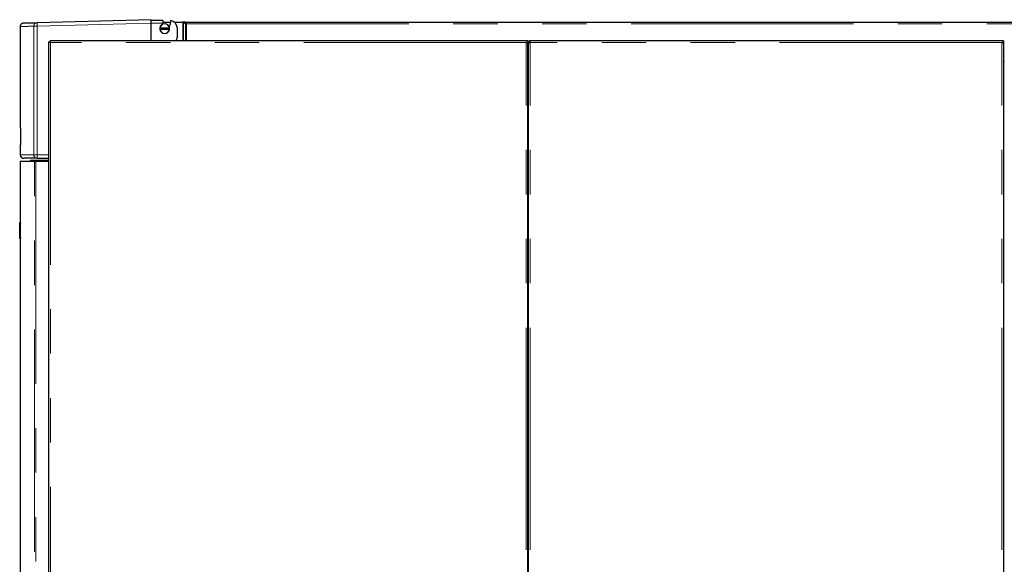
# Model space of a CAD drawing. Header units: millimetres. Extents: x 25 to 243, y 63 to 146.
# Tile 9 of 70: x 25 to 53, y 79 to 94. Entities that reach past the tile are written whole.
import ezdxf

# ---------------------------------------------------------------- set-up
doc = ezdxf.new("R2010")
doc.units = ezdxf.units.MM
doc.linetypes.add('PHANTOM', pattern=[12.7, 6.35, -1.27, 1.27, -1.27, 1.27, -1.27])

msp = doc.modelspace()

# ---------------------------------------------------------------- linework, layer by layer
at = {"color": 7, "linetype": 'Continuous', "lineweight": 25}
for p, q in [((28.946, 94.086), (25.688, 94.001)), ((28.946, 94.086), (28.946, 94.06)), ((29.282, 94.06), (28.946, 94.06)), ((28.946, 93.485), (28.946, 93.986)), ((29.28, 93.986), (29.285, 94.019)), ((29.282, 94.06), (29.281, 94.039)), ((29.281, 94.039), (29.285, 94.019)), ((29.283, 94.016), (29.504, 94.016)), ((29.489, 93.951), (29.496, 93.958)), ((29.612, 94.016), (29.835, 94.016)), ((29.835, 94.016), (29.85, 94.011)), ((29.84, 94.016), (29.835, 94.016)), ((29.84, 94.014), (29.84, 94.016)), ((29.909, 94.016), (29.84, 94.016)), ((29.867, 94.004), (29.928, 93.973)), ((29.882, 94.004), (29.867, 94.004)), ((29.897, 93.996), (29.942, 93.973)), ((29.909, 93.996), (29.909, 94.016)), ((29.909, 94.016), (66.83, 94.016)), ((29.942, 93.973), (29.928, 93.973)), ((29.96, 93.966), (29.954, 93.971)), ((29.96, 93.966), (29.96, 93.966)), ((25.206, 93.891), (25.206, 90.99)), ((29.196, 93.847), (29.192, 93.847)), ((29.192, 93.817), (29.196, 93.817)), ((29.467, 93.847), (29.196, 93.847)), ((29.196, 93.817), (29.467, 93.817)), ((29.471, 93.847), (29.467, 93.847)), ((29.467, 93.817), (29.471, 93.817)), ((29.686, 93.861), (29.686, 93.576)), ((26.025, 66.235), (26.025, 93.453)), ((26.025, 93.453), (26.05, 93.453)), ((26.057, 93.485), (26.057, 93.46)), ((39.655, 93.485), (26.057, 93.485)), ((39.705, 93.485), (39.655, 93.485)), ((39.705, 93.435), (39.655, 93.435)), ((39.68, 93.435), (39.68, 93.431)), ((39.705, 93.485), (39.705, 93.435)), ((39.705, 93.421), (39.705, 93.435)), ((39.705, 66.235), (39.705, 93.421)), ((39.725, 93.435), (39.75, 93.435)), ((39.725, 93.435), (39.725, 93.421)), ((39.725, 66.235), (39.725, 93.421)), ((39.75, 93.435), (39.75, 93.431)), ((39.775, 93.435), (39.775, 93.485)), ((53.245, 93.485), (39.775, 93.485)), ((53.295, 93.485), (53.245, 93.485)), ((53.295, 93.435), (53.245, 93.435)), ((53.27, 93.431), (53.27, 93.435)), ((53.295, 93.485), (53.295, 93.435)), ((53.295, 93.421), (53.295, 93.435)), ((53.295, 93.421), (53.295, 66.235)), ((39.725, 92.851), (39.705, 92.851)), ((53.315, 92.851), (53.295, 92.851)), ((25.206, 90.99), (25.215, 90.99)), ((25.215, 90.99), (25.215, 90.522)), ((25.206, 90.522), (25.206, 90.226)), ((25.215, 90.522), (25.206, 90.522)), ((25.201, 90.035), (25.201, 88.295)), ((25.611, 90.035), (25.201, 90.035)), ((25.491, 90.055), (25.511, 90.075)), ((25.491, 90.055), (26.025, 90.055)), ((25.491, 90.035), (25.491, 90.055)), ((25.511, 90.075), (26.025, 90.075)), ((25.611, 90.035), (25.65, 90.035)), ((26.025, 90.035), (25.65, 90.035)), ((25.691, 90.126), (26.025, 90.126)), ((25.191, 88.295), (25.211, 88.295)), ((25.191, 88.275), (25.191, 88.295)), ((25.191, 87.855), (25.191, 88.275)), ((25.211, 88.295), (25.211, 88.275)), ((25.211, 87.855), (25.211, 88.275)), ((25.191, 87.835), (25.191, 87.855)), ((25.211, 87.835), (25.191, 87.835)), ((25.201, 87.835), (25.201, 66.185)), ((25.211, 87.855), (25.211, 87.835))]:
    msp.add_line(p, q, dxfattribs=at)
at = {"color": 8, "linetype": 'PHANTOM', "lineweight": 18}
for p, q in [((25.688, 93.901), (28.946, 93.986)), ((28.946, 93.986), (29.28, 93.986)), ((29.85, 94.011), (29.85, 93.485)), ((29.867, 94.004), (29.867, 93.485)), ((29.928, 93.973), (29.928, 93.485)), ((29.954, 93.971), (66.86, 93.971)), ((29.96, 93.966), (29.96, 93.485)), ((25.592, 93.901), (25.688, 93.901)), ((25.592, 93.901), (25.592, 90.226)), ((25.688, 93.901), (25.688, 90.226)), ((26.075, 93.435), (26.075, 66.235)), ((39.655, 93.435), (26.075, 93.435)), ((39.655, 66.235), (39.655, 93.435)), ((53.245, 93.435), (39.775, 93.435)), ((39.775, 66.235), (39.775, 93.435)), ((53.245, 66.235), (53.245, 93.435)), ((25.592, 90.226), (25.206, 90.226)), ((25.592, 90.226), (25.688, 90.226)), ((25.611, 66.185), (25.611, 90.035)), ((25.65, 90.035), (25.65, 66.185)), ((25.688, 90.226), (26.025, 90.226)), ((25.211, 88.275), (25.191, 88.275)), ((25.191, 87.855), (25.211, 87.855))]:
    msp.add_line(p, q, dxfattribs=at)
for centre, radius, start, end in [((26.644, 93.951), 0.957, 177.0072, 182.9928), ((25.691, 90.226), 0.0994, 179.6479, 269.6429), ((26.646, 90.201), 0.958, 178.5076, 184.4915)]:
    msp.add_arc(centre, radius, start, end, dxfattribs=at)
at = {"color": 7, "linetype": 'Continuous', "lineweight": 25}
for centre, radius, start, end in [((29.332, 93.832), 0.14, 6.1506, 173.8494), ((29.332, 93.832), 0.136, 6.3323, 173.6677), ((28.946, 94.06), 0.342, 342.8776, 347.5097), ((28.946, 94.06), 0.554, 339.993, 348.6779), ((28.946, 94.06), 0.56, 349.4857, 0), ((29.486, 93.861), 0.2, 0, 84.2608), ((29.332, 93.832), 0.14, 173.8494, 186.1506), ((29.332, 93.832), 0.14, 186.1506, 353.8494), ((29.332, 93.832), 0.136, 186.3323, 353.6677), ((29.332, 93.832), 0.14, 353.8494, 6.1506), ((29.486, 93.576), 0.2, 332.9749, 0), ((39.7, 92.915), 0.025, 281.537, 0), ((39.7, 92.915), 0.05, 275.7392, 300), ((53.29, 92.915), 0.025, 281.537, 0), ((53.29, 92.915), 0.05, 275.7392, 300), ((25.306, 90.226), 0.1, 180, 270)]:
    msp.add_arc(centre, radius, start, end, dxfattribs=at)
for points, knots in [([(25.303, 93.991), (25.291, 93.989), (25.272, 93.987), (25.249, 93.974), (25.234, 93.961), (25.221, 93.945), (25.209, 93.922), (25.207, 93.903), (25.206, 93.891)], [0, 0, 0, 0, 0.2398081, 0.3685809, 0.4999958, 0.6314079, 0.7601758, 1, 1, 1, 1]), ([(25.306, 93.991), (25.306, 93.991), (25.306, 93.991), (25.334, 93.992), (25.385, 93.993), (25.461, 93.995), (25.56, 93.997), (25.645, 94), (25.688, 94.001)], [0, 0, 0, 0, 0.120209, 0.296443, 0.472714, 0.648563, 0.824253, 1, 1, 1, 1]), ([(28.946, 93.986), (28.946, 93.993), (28.946, 94.008), (28.946, 94.028), (28.946, 94.046), (28.946, 94.055), (28.946, 94.06)], [0, 0, 0, 0, 0.260168, 0.513572, 0.760168, 1, 1, 1, 1]), ([(29.85, 94.011), (29.851, 94.01), (29.855, 94.009), (29.859, 94.007), (29.864, 94.005), (29.866, 94.004), (29.867, 94.004)], [0, 0, 0, 0, 0.249986, 0.499978, 0.749997, 1, 1, 1, 1]), ([(29.954, 93.971), (29.95, 93.977), (29.942, 93.989), (29.931, 94.004), (29.92, 94.014), (29.912, 94.015), (29.909, 94.016)], [0, 0, 0, 0, 0.250005, 0.500003, 0.749999, 1, 1, 1, 1]), ([(29.954, 93.971), (29.95, 93.974), (29.942, 93.981), (29.931, 93.989), (29.92, 93.995), (29.912, 93.996), (29.909, 93.996)], [0, 0, 0, 0, 0.250009, 0.499993, 0.749993, 1, 1, 1, 1]), ([(29.928, 93.973), (29.93, 93.972), (29.934, 93.971), (29.942, 93.969), (29.951, 93.968), (29.957, 93.966), (29.96, 93.966)], [0, 0, 0, 0, 0.250018, 0.500009, 0.749991, 1, 1, 1, 1]), ([(29.942, 93.973), (29.943, 93.972), (29.946, 93.971), (29.95, 93.969), (29.955, 93.968), (29.958, 93.966), (29.96, 93.966)], [0, 0, 0, 0, 0.24999, 0.499987, 0.749974, 1, 1, 1, 1]), ([(26.025, 93.453), (26.026, 93.452), (26.027, 93.449), (26.036, 93.445), (26.049, 93.441), (26.063, 93.438), (26.072, 93.436), (26.075, 93.435)], [0, 0, 0, 0, 0.220226, 0.440484, 0.660733, 0.880996, 1, 1, 1, 1]), ([(26.05, 93.453), (26.05, 93.452), (26.051, 93.449), (26.056, 93.445), (26.064, 93.441), (26.071, 93.437), (26.074, 93.436), (26.075, 93.435)], [0, 0, 0, 0, 0.236303, 0.472608, 0.708816, 0.944993, 1, 1, 1, 1]), ([(26.075, 93.435), (26.074, 93.441), (26.071, 93.453), (26.067, 93.468), (26.063, 93.479), (26.06, 93.485), (26.058, 93.485), (26.057, 93.485)], [0, 0, 0, 0, 0.220209, 0.440469, 0.66072, 0.880975, 1, 1, 1, 1]), ([(26.075, 93.435), (26.074, 93.438), (26.071, 93.445), (26.067, 93.453), (26.062, 93.458), (26.059, 93.46), (26.058, 93.46), (26.057, 93.46)], [0, 0, 0, 0, 0.236275, 0.472574, 0.708776, 0.944996, 1, 1, 1, 1]), ([(39.655, 93.435), (39.661, 93.434), (39.672, 93.432), (39.687, 93.429), (39.699, 93.426), (39.704, 93.423), (39.705, 93.422), (39.705, 93.421)], [0, 0, 0, 0, 0.218157, 0.43632, 0.654482, 0.87265, 1, 1, 1, 1]), ([(39.775, 93.485), (39.769, 93.485), (39.758, 93.484), (39.743, 93.475), (39.731, 93.462), (39.726, 93.448), (39.725, 93.439), (39.725, 93.435)], [0, 0, 0, 0, 0.218159, 0.436324, 0.654483, 0.872651, 1, 1, 1, 1]), ([(39.725, 93.421), (39.726, 93.422), (39.727, 93.424), (39.736, 93.427), (39.749, 93.43), (39.763, 93.433), (39.772, 93.435), (39.775, 93.435)], [0, 0, 0, 0, 0.218162, 0.436317, 0.654487, 0.872646, 1, 1, 1, 1]), ([(39.775, 93.46), (39.772, 93.46), (39.766, 93.459), (39.758, 93.454), (39.753, 93.447), (39.75, 93.441), (39.75, 93.436), (39.75, 93.435)], [0, 0, 0, 0, 0.228383, 0.456741, 0.68505, 0.913379, 1, 1, 1, 1]), ([(53.245, 93.435), (53.251, 93.434), (53.262, 93.432), (53.277, 93.429), (53.289, 93.426), (53.294, 93.423), (53.295, 93.422), (53.295, 93.421)], [0, 0, 0, 0, 0.218163, 0.436324, 0.654484, 0.872651, 1, 1, 1, 1]), ([(25.691, 90.126), (25.645, 90.126), (25.555, 90.126), (25.453, 90.126), (25.376, 90.126), (25.327, 90.126), (25.305, 90.126), (25.308, 90.126), (25.309, 90.126)], [0, 0, 0, 0, 0.186394, 0.372734, 0.559342, 0.746277, 0.933209, 1, 1, 1, 1])]:
    msp.add_open_spline(points, degree=3, knots=knots, dxfattribs=at)
at = {"color": 8, "linetype": 'PHANTOM', "lineweight": 18}
for points, knots in [([(25.688, 94.001), (25.676, 93.999), (25.656, 93.997), (25.634, 93.984), (25.619, 93.971), (25.607, 93.955), (25.595, 93.932), (25.593, 93.913), (25.592, 93.901)], [0, 0, 0, 0, 0.239817, 0.3845679, 0.4999853, 0.631404, 0.7601844, 1, 1, 1, 1]), ([(25.209, 93.891), (25.209, 93.891), (25.208, 93.891), (25.236, 93.892), (25.287, 93.893), (25.364, 93.895), (25.463, 93.897), (25.549, 93.9), (25.592, 93.901)], [0, 0, 0, 0, 0.119783, 0.295571, 0.471487, 0.647531, 0.823701, 1, 1, 1, 1])]:
    msp.add_open_spline(points, degree=3, knots=knots, dxfattribs=at)

doc.saveas('drawing.dxf')
